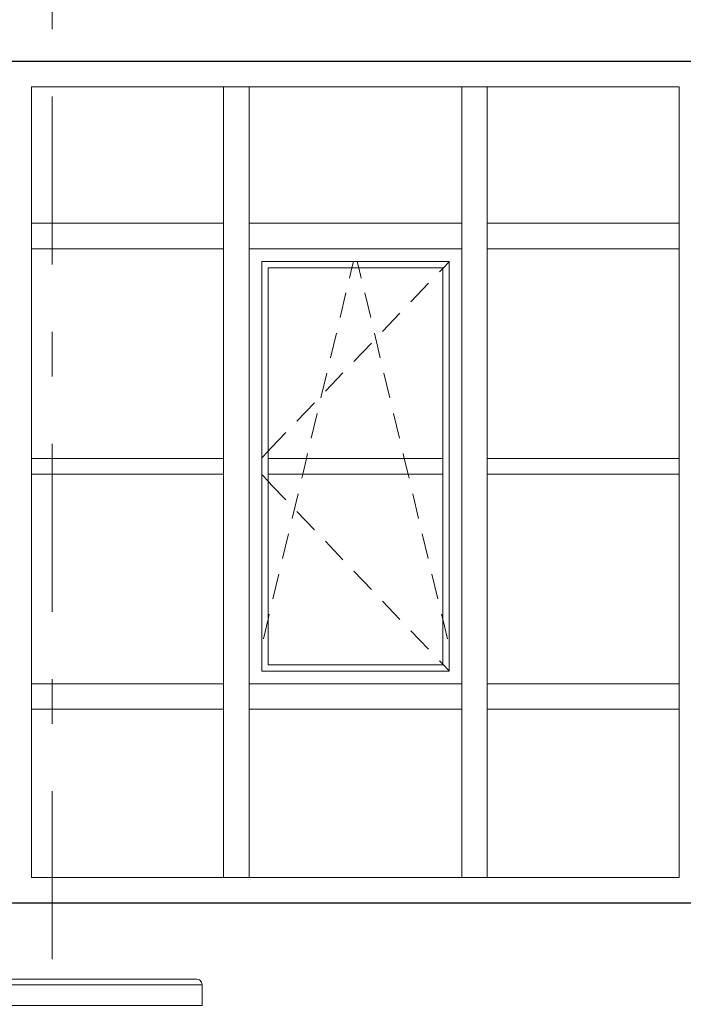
# Model space of a CAD drawing. Header units: millimetres. Extents: x -15683 to 202647, y -7448 to 20513.
# Tile 68 of 114: x 174030 to 176120, y 1101 to 4201. Entities that reach past the tile are written whole.
import ezdxf
from ezdxf.enums import TextEntityAlignment as Align

# ---------------------------------------------------------------- set-up
doc = ezdxf.new("R2010")
doc.units = ezdxf.units.MM
doc.header["$MEASUREMENT"] = 0
doc.linetypes.add('Штрих-Штриховая', pattern=[1093.611073, 529.166651, -211.666656, 141.111112, -211.666656])
for name, color, linetype in [('Конструктив - Навесные Стены', 7, 'Continuous'), ('Новый_Фартук парапета', 7, 'Continuous'), ('Окна Archicad', 7, 'Continuous'), ('Элемент Модели - Оси', 7, 'Continuous')]:
    doc.layers.add(name, color=color, linetype=linetype)
for name, color, linetype, lineweight in [('Конструктив - Навесные Стены_Ном._пера__120', 7, 'Continuous', 5), ('Новый_Фартук парапета_Ном._пера__120', 7, 'Continuous', 5), ('Окна Archicad_Ном._пера__21', 7, 'Continuous', 30), ('Элемент Модели - Оси_Ном._пера__1', 7, 'Continuous', 15), ('Элемент Модели - Оси_Ном._пера__120', 7, 'Continuous', 5)]:
    doc.layers.add(name, color=color, linetype=linetype, lineweight=lineweight)
doc.styles.add('СГЕНЕРИР_СТИЛЬ_1', font='arial.ttf')

# ---------------------------------------------------------------- blocks, each defined once
blk = doc.blocks.new('Элемент Разреза_256_3', base_point=(140863.2, -2680.3))
at = {"layer": 'Конструктив - Навесные Стены_Ном._пера__120', "color": 7, "linetype": 'Continuous', "lineweight": 5}
blk.add_line((174672.5, 1499.7), (174067.5, 1499.7), dxfattribs=at)
blk = doc.blocks.new('Элемент Разреза_257_3', base_point=(140863.2, -2680.3))
at = {"layer": 'Конструктив - Навесные Стены_Ном._пера__120', "color": 7, "linetype": 'Continuous', "lineweight": 5}
blk.add_line((175422.5, 1499.7), (174752.5, 1499.7), dxfattribs=at)
blk = doc.blocks.new('Элемент Разреза_258_3', base_point=(140863.2, -2680.3))
at = {"layer": 'Конструктив - Навесные Стены_Ном._пера__120', "color": 7, "linetype": 'Continuous', "lineweight": 5}
for p, q in [((176107.5, 3559.7), (176107.5, 3989.7)), ((176107.5, 3519.7), (176107.5, 3559.7))]:
    blk.add_line(p, q, dxfattribs=at)
blk = doc.blocks.new('Элемент Разреза_259_3', base_point=(140863.2, -2680.3))
at = {"layer": 'Конструктив - Навесные Стены_Ном._пера__120', "color": 7, "linetype": 'Continuous', "lineweight": 5}
blk.add_line((174752.5, 3989.7), (175422.5, 3989.7), dxfattribs=at)
blk = doc.blocks.new('Элемент Разреза_260_3', base_point=(140863.2, -2680.3))
at = {"layer": 'Конструктив - Навесные Стены_Ном._пера__120', "color": 7, "linetype": 'Continuous', "lineweight": 5}
for p, q in [((176107.5, 3479.7), (176107.5, 3519.7)), ((176107.5, 2109.7), (176107.5, 3479.7)), ((176107.5, 2069.7), (176107.5, 2109.7))]:
    blk.add_line(p, q, dxfattribs=at)
blk = doc.blocks.new('Элемент Разреза_261_3', base_point=(140863.2, -2680.3))
at = {"layer": 'Конструктив - Навесные Стены_Ном._пера__120', "color": 7, "linetype": 'Continuous', "lineweight": 5}
for p, q in [((174067.5, 3479.7), (174067.5, 3519.7)), ((174067.5, 2109.7), (174067.5, 3479.7)), ((174067.5, 2069.7), (174067.5, 2109.7))]:
    blk.add_line(p, q, dxfattribs=at)
blk = doc.blocks.new('Элемент Разреза_262_3', base_point=(140863.2, -2680.3))
at = {"layer": 'Конструктив - Навесные Стены_Ном._пера__120', "color": 7, "linetype": 'Continuous', "lineweight": 5}
blk.add_line((175502.5, 3989.7), (176107.5, 3989.7), dxfattribs=at)
blk = doc.blocks.new('Элемент Разреза_263_3', base_point=(140863.2, -2680.3))
at = {"layer": 'Конструктив - Навесные Стены_Ном._пера__120', "color": 7, "linetype": 'Continuous', "lineweight": 5}
blk.add_line((174067.5, 3989.7), (174672.5, 3989.7), dxfattribs=at)
blk = doc.blocks.new('Элемент Разреза_264_3', base_point=(140863.2, -2680.3))
at = {"layer": 'Конструктив - Навесные Стены_Ном._пера__120', "color": 7, "linetype": 'Continuous', "lineweight": 5}
blk.add_line((174067.5, 1499.7), (174067.5, 2029.7), dxfattribs=at)
blk = doc.blocks.new('Элемент Разреза_265_3', base_point=(140863.2, -2680.3))
at = {"layer": 'Конструктив - Навесные Стены_Ном._пера__120', "color": 7, "linetype": 'Continuous', "lineweight": 5}
blk.add_line((176107.5, 1499.7), (175502.5, 1499.7), dxfattribs=at)
blk = doc.blocks.new('Элемент Разреза_266_3', base_point=(140863.2, -2680.3))
at = {"layer": 'Конструктив - Навесные Стены_Ном._пера__120', "color": 7, "linetype": 'Continuous', "lineweight": 5}
blk.add_line((176107.5, 1499.7), (176107.5, 2029.7), dxfattribs=at)
blk = doc.blocks.new('Элемент Разреза_267_3', base_point=(140863.2, -2680.3))
at = {"layer": 'Конструктив - Навесные Стены_Ном._пера__120', "color": 7, "linetype": 'Continuous', "lineweight": 5}
for p, q in [((175422.5, 1499.7), (175422.5, 2029.7)), ((175502.5, 1499.7), (175502.5, 2029.7)), ((175502.5, 1499.7), (175422.5, 1499.7))]:
    blk.add_line(p, q, dxfattribs=at)
blk = doc.blocks.new('Элемент Разреза_268_3', base_point=(140863.2, -2680.3))
at = {"layer": 'Конструктив - Навесные Стены_Ном._пера__120', "color": 7, "linetype": 'Continuous', "lineweight": 5}
for p, q in [((174672.5, 1499.7), (174672.5, 2029.7)), ((174752.5, 1499.7), (174752.5, 2029.7)), ((174752.5, 1499.7), (174672.5, 1499.7))]:
    blk.add_line(p, q, dxfattribs=at)
blk = doc.blocks.new('Элемент Разреза_269_3', base_point=(140863.2, -2680.3))
at = {"layer": 'Конструктив - Навесные Стены_Ном._пера__120', "color": 7, "linetype": 'Continuous', "lineweight": 5}
for p, q in [((176107.5, 2109.7), (175502.5, 2109.7)), ((175502.5, 2029.7), (175502.5, 2069.7)), ((176107.5, 2069.7), (176107.5, 2029.7)), ((176107.5, 2029.7), (175502.5, 2029.7))]:
    blk.add_line(p, q, dxfattribs=at)
blk = doc.blocks.new('Элемент Разреза_270_3', base_point=(140863.2, -2680.3))
at = {"layer": 'Конструктив - Навесные Стены_Ном._пера__120', "color": 7, "linetype": 'Continuous', "lineweight": 5}
for p, q in [((175422.5, 2109.7), (174752.5, 2109.7)), ((174752.5, 2029.7), (174752.5, 2069.7)), ((175422.5, 2069.7), (175422.5, 2029.7)), ((175422.5, 2029.7), (174752.5, 2029.7))]:
    blk.add_line(p, q, dxfattribs=at)
blk = doc.blocks.new('Элемент Разреза_271_3', base_point=(140863.2, -2680.3))
at = {"layer": 'Конструктив - Навесные Стены_Ном._пера__120', "color": 7, "linetype": 'Continuous', "lineweight": 5}
for p, q in [((174672.5, 2109.7), (174067.5, 2109.7)), ((174067.5, 2029.7), (174067.5, 2069.7)), ((174672.5, 2069.7), (174672.5, 2029.7)), ((174672.5, 2029.7), (174067.5, 2029.7))]:
    blk.add_line(p, q, dxfattribs=at)
blk = doc.blocks.new('Элемент Разреза_275_3', base_point=(140863.2, -2680.3))
at = {"layer": 'Конструктив - Навесные Стены_Ном._пера__120', "color": 7, "linetype": 'Continuous', "lineweight": 5}
for p, q in [((175502.5, 2819.7), (176107.5, 2819.7)), ((176107.5, 2769.7), (175502.5, 2769.7))]:
    blk.add_line(p, q, dxfattribs=at)
blk = doc.blocks.new('Элемент Разреза_276_3', base_point=(140863.2, -2680.3))
at = {"layer": 'Конструктив - Навесные Стены_Ном._пера__120', "color": 7, "linetype": 'Continuous', "lineweight": 5}
for p, q in [((174792.5, 3439.7), (174792.5, 2149.7)), ((175382.5, 3439.7), (174792.5, 3439.7)), ((175362.5, 3419.7), (174812.5, 3419.7)), ((174812.5, 3419.7), (174812.5, 2819.7)), ((175068.9, 3386.9), (175076.7, 3419.7)), ((175076.7, 3419.7), (175081.5, 3439.7)), ((175098.2, 3419.7), (175093.4, 3439.7)), ((175106.1, 3386.9), (175098.2, 3419.7)), ((175362.5, 3417.6), (175352.2, 3406.8)), ((175382.5, 3438.5), (175362.5, 3417.6)), ((175362.5, 2819.7), (175362.5, 3419.7)), ((175382.5, 2149.7), (175382.5, 3439.7)), ((175317.7, 3370.7), (175262.4, 3312.8)), ((175039.2, 3262.7), (175057.8, 3340.5)), ((175135.7, 3262.7), (175117.1, 3340.5)), ((175227.9, 3276.7), (175172.6, 3218.8)), ((175009, 3136.2), (175027.6, 3214)), ((175165.9, 3136.2), (175147.3, 3214)), ((175138.1, 3182.7), (175082.8, 3124.8)), ((174978.8, 3009.8), (174997.4, 3087.6)), ((175048.3, 3088.6), (174993, 3030.8)), ((175196.1, 3009.8), (175177.5, 3087.6)), ((174958.5, 2994.6), (174903.2, 2936.8)), ((174948.7, 2883.3), (174967.2, 2961.1)), ((175226.3, 2883.3), (175207.7, 2961.1)), ((174868.7, 2900.6), (174822.7, 2852.5)), ((174822.7, 2852.5), (174812.5, 2841.8)), ((174812.5, 2841.8), (174792.5, 2820.8)), ((174933.4, 2819.7), (174937, 2834.7)), ((175241.5, 2819.7), (175237.9, 2834.7)), ((174812.5, 2769.7), (174812.5, 2819.7)), ((174812.5, 2819.7), (175362.5, 2819.7)), ((174921.5, 2769.7), (174933.4, 2819.7)), ((175253.4, 2769.7), (175241.5, 2819.7)), ((175362.5, 2819.7), (175362.5, 2769.7)), ((174812.5, 2747.6), (174792.5, 2768.5)), ((175362.5, 2769.7), (174812.5, 2769.7)), ((174812.5, 2769.7), (174812.5, 2169.7)), ((174918.5, 2756.9), (174921.5, 2769.7)), ((175256.5, 2756.9), (175253.4, 2769.7)), ((175362.5, 2169.7), (175362.5, 2769.7)), ((174822.7, 2736.8), (174812.5, 2747.6)), ((174868.7, 2688.7), (174822.7, 2736.8)), ((174888.3, 2630.4), (174906.8, 2708.3)), ((175286.7, 2630.4), (175268.1, 2708.3)), ((174958.5, 2594.7), (174903.2, 2652.5)), ((174858.1, 2504), (174876.6, 2581.8)), ((175316.9, 2504), (175298.3, 2581.8)), ((175048.3, 2500.7), (174993, 2558.5)), ((174827.9, 2377.6), (174846.5, 2455.4)), ((175138.1, 2406.7), (175082.8, 2464.5)), ((175347.1, 2377.6), (175328.5, 2455.4)), ((175227.9, 2312.7), (175172.6, 2370.5)), ((174812.5, 2313.1), (174816.3, 2328.9)), ((175362.5, 2313.1), (175358.7, 2328.9)), ((174797.7, 2251.1), (174812.5, 2313.1)), ((175377.3, 2251.1), (175362.5, 2313.1)), ((175317.7, 2218.7), (175262.4, 2276.5)), ((175362.5, 2171.8), (175352.2, 2182.5)), ((175382.5, 2150.8), (175362.5, 2171.8)), ((174792.5, 2149.7), (175382.5, 2149.7)), ((174812.5, 2169.7), (175362.5, 2169.7))]:
    blk.add_line(p, q, dxfattribs=at)
blk = doc.blocks.new('Элемент Разреза_277_3', base_point=(140863.2, -2680.3))
at = {"layer": 'Конструктив - Навесные Стены_Ном._пера__120', "color": 7, "linetype": 'Continuous', "lineweight": 5}
for p, q in [((174067.5, 2819.7), (174672.5, 2819.7)), ((174672.5, 2769.7), (174067.5, 2769.7))]:
    blk.add_line(p, q, dxfattribs=at)
blk = doc.blocks.new('Элемент Разреза_278_3', base_point=(140863.2, -2680.3))
at = {"layer": 'Конструктив - Навесные Стены_Ном._пера__120', "color": 7, "linetype": 'Continuous', "lineweight": 5}
for p, q in [((175422.5, 2069.7), (175422.5, 3479.7)), ((175502.5, 2109.7), (175502.5, 3479.7)), ((175502.5, 2069.7), (175502.5, 2109.7))]:
    blk.add_line(p, q, dxfattribs=at)
blk = doc.blocks.new('Элемент Разреза_279_3', base_point=(140863.2, -2680.3))
at = {"layer": 'Конструктив - Навесные Стены_Ном._пера__120', "color": 7, "linetype": 'Continuous', "lineweight": 5}
for p, q in [((174672.5, 2109.7), (174672.5, 3479.7)), ((174752.5, 2109.7), (174752.5, 3479.7)), ((174672.5, 2069.7), (174672.5, 2109.7)), ((174752.5, 2069.7), (174752.5, 2109.7))]:
    blk.add_line(p, q, dxfattribs=at)
blk = doc.blocks.new('Элемент Разреза_280_3', base_point=(140863.2, -2680.3))
at = {"layer": 'Конструктив - Навесные Стены_Ном._пера__120', "color": 7, "linetype": 'Continuous', "lineweight": 5}
for p, q in [((176107.5, 3559.7), (175502.5, 3559.7)), ((175502.5, 3479.7), (175502.5, 3519.7)), ((176107.5, 3479.7), (175502.5, 3479.7))]:
    blk.add_line(p, q, dxfattribs=at)
blk = doc.blocks.new('Элемент Разреза_281_3', base_point=(140863.2, -2680.3))
at = {"layer": 'Конструктив - Навесные Стены_Ном._пера__120', "color": 7, "linetype": 'Continuous', "lineweight": 5}
for p, q in [((175422.5, 3559.7), (174752.5, 3559.7)), ((174752.5, 3479.7), (174752.5, 3519.7)), ((175422.5, 3519.7), (175422.5, 3479.7)), ((175422.5, 3479.7), (174752.5, 3479.7))]:
    blk.add_line(p, q, dxfattribs=at)
blk = doc.blocks.new('Элемент Разреза_282_3', base_point=(140863.2, -2680.3))
at = {"layer": 'Конструктив - Навесные Стены_Ном._пера__120', "color": 7, "linetype": 'Continuous', "lineweight": 5}
for p, q in [((174672.5, 3559.7), (174067.5, 3559.7)), ((174672.5, 3519.7), (174672.5, 3479.7)), ((174672.5, 3479.7), (174067.5, 3479.7))]:
    blk.add_line(p, q, dxfattribs=at)
blk = doc.blocks.new('Элемент Разреза_283_3', base_point=(140863.2, -2680.3))
at = {"layer": 'Конструктив - Навесные Стены_Ном._пера__120', "color": 7, "linetype": 'Continuous', "lineweight": 5}
for p, q in [((175422.5, 3559.7), (175422.5, 3989.7)), ((175422.5, 3989.7), (175502.5, 3989.7)), ((175502.5, 3559.7), (175502.5, 3989.7)), ((175422.5, 3519.7), (175422.5, 3559.7)), ((175502.5, 3519.7), (175502.5, 3559.7))]:
    blk.add_line(p, q, dxfattribs=at)
blk = doc.blocks.new('Элемент Разреза_284_3', base_point=(140863.2, -2680.3))
at = {"layer": 'Конструктив - Навесные Стены_Ном._пера__120', "color": 7, "linetype": 'Continuous', "lineweight": 5}
for p, q in [((174672.5, 3559.7), (174672.5, 3989.7)), ((174672.5, 3989.7), (174752.5, 3989.7)), ((174752.5, 3559.7), (174752.5, 3989.7)), ((174672.5, 3519.7), (174672.5, 3559.7)), ((174752.5, 3519.7), (174752.5, 3559.7))]:
    blk.add_line(p, q, dxfattribs=at)
blk = doc.blocks.new('Элемент Разреза_288_3', base_point=(140863.2, -2680.3))
at = {"layer": 'Конструктив - Навесные Стены_Ном._пера__120', "color": 7, "linetype": 'Continuous', "lineweight": 5}
for p, q in [((174067.5, 3559.7), (174067.5, 3989.7)), ((174067.5, 3519.7), (174067.5, 3559.7))]:
    blk.add_line(p, q, dxfattribs=at)
blk = doc.blocks.new('Элемент Разреза_314_3', base_point=(140863.2, -2680.3))
at = {"layer": 'Окна Archicad_Ном._пера__21', "color": 7, "linetype": 'Continuous', "lineweight": 30}
for p, q in [((173987.5, 4069.7), (176187.5, 4069.7)), ((176187.5, 1419.7), (173988.3, 1419.7))]:
    blk.add_line(p, q, dxfattribs=at)
blk = doc.blocks.new('Элемент Разреза_376_3', base_point=(140863.2, -2680.3))
at = {"layer": 'Новый_Фартук парапета_Ном._пера__120', "color": 7, "linetype": 'Continuous', "lineweight": 5}
for p, q in [((170787.5, 1179.7), (174587.5, 1179.7)), ((174587.5, 1179.7), (174596.5, 1177.6)), ((170787.5, 1162.4), (174605.5, 1162.4)), ((174596.5, 1177.6), (174603.1, 1171.2)), ((174603.1, 1171.2), (174605.5, 1162.4)), ((174605.5, 1162.4), (174605.5, 1097.3)), ((170787.5, 1097.3), (174605.5, 1097.3))]:
    blk.add_line(p, q, dxfattribs=at)
blk = doc.blocks.new('Стандартный Маркер Сетки[32]_3', base_point=(174132.5, 11320.7))
at = {"layer": 'Элемент Модели - Оси_Ном._пера__120', "color": 7, "linetype": 'Штрих-Штриховая', "lineweight": 5}
blk.add_line((174132.5, 10520.7), (174132.5, -4880.3), dxfattribs=at)
at = {"layer": 'Элемент Модели - Оси_Ном._пера__1', "color": 7, "lineweight": 15, "style": 'СГЕНЕРИР_СТИЛЬ_1'}
blk.add_attdef('AC_MarkerText_1', text='', height=350, rotation=360, dxfattribs=at).set_placement((174132.5, -5980.3), align=Align.TOP_CENTER)
blk = doc.blocks.new('Стандартный Маркер Сетки[33]_3', base_point=(174132.5, 11320.7))
at = {"layer": 'Элемент Модели - Оси_Ном._пера__120', "color": 7, "linetype": 'Штрих-Штриховая', "lineweight": 5}
blk.add_line((174132.5, 10520.7), (174132.5, -4880.3), dxfattribs=at)
at = {"layer": 'Элемент Модели - Оси_Ном._пера__1', "color": 7, "lineweight": 15, "style": 'СГЕНЕРИР_СТИЛЬ_1'}
blk.add_attdef('AC_MarkerText_1', text='', height=350, rotation=360, dxfattribs=at).set_placement((174132.5, -5980.3), align=Align.TOP_CENTER)

msp = doc.modelspace()

# ---------------------------------------------------------------- block references
at = {"layer": 'Конструктив - Навесные Стены', "lineweight": 0}
for name in ['Элемент Разреза_263_3', 'Элемент Разреза_288_3', 'Элемент Разреза_284_3', 'Элемент Разреза_259_3', 'Элемент Разреза_283_3', 'Элемент Разреза_262_3', 'Элемент Разреза_258_3', 'Элемент Разреза_282_3', 'Элемент Разреза_281_3', 'Элемент Разреза_280_3', 'Элемент Разреза_261_3', 'Элемент Разреза_260_3', 'Элемент Разреза_279_3', 'Элемент Разреза_278_3', 'Элемент Разреза_276_3', 'Элемент Разреза_277_3', 'Элемент Разреза_275_3', 'Элемент Разреза_271_3', 'Элемент Разреза_270_3', 'Элемент Разреза_269_3', 'Элемент Разреза_264_3', 'Элемент Разреза_268_3', 'Элемент Разреза_267_3', 'Элемент Разреза_266_3', 'Элемент Разреза_256_3', 'Элемент Разреза_257_3', 'Элемент Разреза_265_3']:
    msp.add_blockref(name, (140863.2, -2680.3), dxfattribs=at)
at = {"layer": 'Новый_Фартук парапета', "lineweight": 0}
msp.add_blockref('Элемент Разреза_376_3', (140863.2, -2680.3), dxfattribs=at)
at = {"layer": 'Окна Archicad', "lineweight": 0}
msp.add_blockref('Элемент Разреза_314_3', (140863.2, -2680.3), dxfattribs=at)
at = {"layer": 'Элемент Модели - Оси', "color": 7, "linetype": 'Continuous', "lineweight": 5}
for name in ['Стандартный Маркер Сетки[32]_3', 'Стандартный Маркер Сетки[33]_3']:
    msp.add_blockref(name, (174132.5, 11320.7), dxfattribs=at)

doc.saveas('drawing.dxf')
